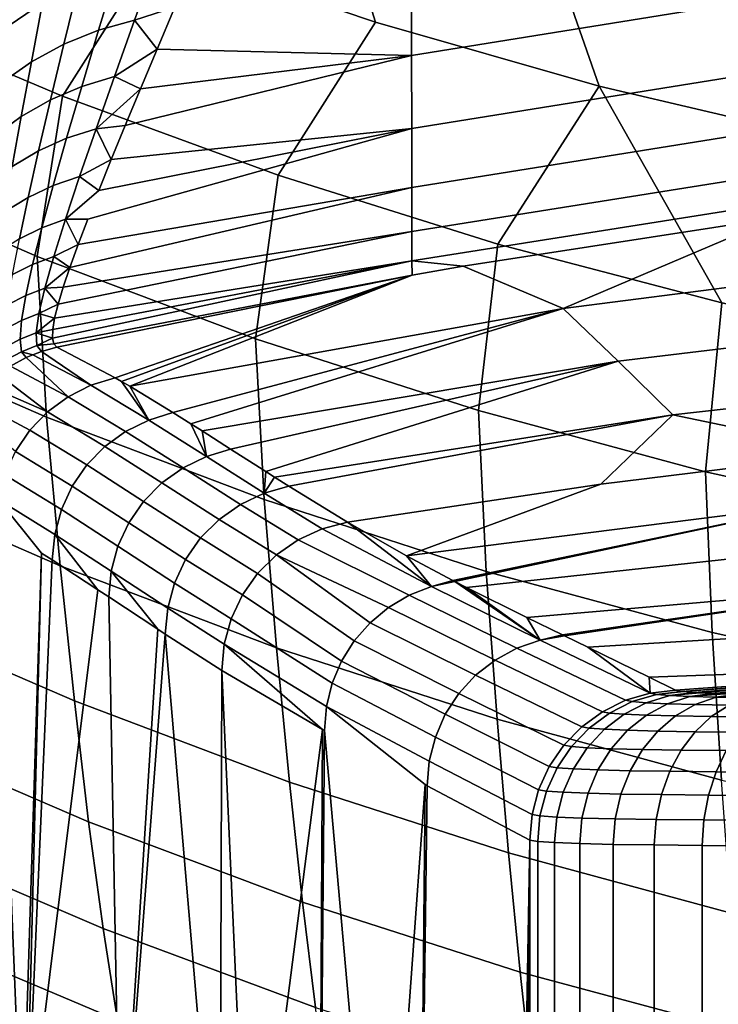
# Model space of a CAD drawing. Header units: metres. Extents: x -109 to 109, y -100 to 76.
# Tile 28 of 256: x -10 to -6, y -97 to -92. Entities that reach past the tile are written whole.
import ezdxf

# ---------------------------------------------------------------- set-up
doc = ezdxf.new("R2010")
doc.units = ezdxf.units.M
doc.layers.add('solid_21062310', color=7, linetype='CONTINUOUS')

msp = doc.modelspace()

# ---------------------------------------------------------------- linework, layer by layer
at = {"layer": 'solid_21062310'}
for points in [[(-7.994974, -91.958725, 5.749613), (-8.359971, -90.790932, 7.235559), (-9.485423, -90.399696, 6.964385), (-9.16076, -91.56488, 5.501159)], [(-6.805507, -92.298668, 5.964068), (-7.210625, -91.132439, 7.472275), (-8.359971, -90.790932, 7.235559), (-7.994974, -91.958725, 5.749613)], [(-10.778818, -91.880402, 3.531641), (-9.660081, -92.35273, 3.801727), (-9.16076, -91.56488, 5.501159), (-10.299483, -91.118431, 5.21953)], [(-5.595873, -92.583649, 6.143857), (-6.040655, -91.423203, 7.673823), (-7.210625, -91.132439, 7.472275), (-6.805507, -92.298668, 5.964068)], [(-7.803316, -92.135109, -34.388515), (-7.805161, -91.669975, -33.53965), (-5.877969, -91.359993, -33.725788), (-5.873408, -91.823662, -34.541683)], [(-9.943981, -91.976265, -32.494293), (-9.896369, -91.647713, -32.002205), (-9.700981, -91.521309, -32.111172), (-9.766285, -91.855827, -32.586796)], [(-9.660081, -92.35273, 3.801727), (-8.513852, -92.773033, 4.04208), (-7.994974, -91.958725, 5.749613), (-9.16076, -91.56488, 5.501159)], [(-9.372134, -91.679604, -32.764259), (-9.160293, -91.625877, -32.84713), (-9.276743, -91.947037, -33.305485), (-9.469018, -92.000412, -33.235077)], [(-9.276743, -91.947037, -33.305485), (-9.160293, -91.625877, -32.84713), (-8.962075, -91.642242, -32.986263), (-9.063025, -91.879051, -33.318329)], [(-9.574923, -91.756554, -32.677139), (-9.372134, -91.679604, -32.764259), (-9.469018, -92.000412, -33.235077), (-9.652923, -92.074844, -33.16148)], [(-9.063025, -91.879051, -33.318329), (-7.805161, -91.669975, -33.53965), (-7.803316, -92.135109, -34.388515), (-9.15766, -92.102631, -33.660267)], [(-9.766285, -91.855827, -32.586796), (-9.574923, -91.756554, -32.677139), (-9.652923, -92.074844, -33.16148), (-9.826304, -92.169472, -33.08556)], [(-7.802336, -92.52491, -35.271297), (-7.803316, -92.135109, -34.388515), (-5.873408, -91.823662, -34.541683), (-5.869787, -92.213707, -35.393372)], [(-9.987135, -92.283188, -33.008217), (-9.943981, -91.976265, -32.494293), (-9.766285, -91.855827, -32.586796), (-9.826304, -92.169472, -33.08556)], [(-9.660081, -92.35273, 3.801727), (-10.778818, -91.880402, 3.531641), (-10.928362, -92.712608, 1.897167), (-9.794872, -93.205093, 2.151138)], [(-9.276743, -91.947037, -33.305485), (-9.063025, -91.879051, -33.318329), (-9.15766, -92.102631, -33.660267)], [(-9.469018, -92.000412, -33.235077), (-9.276743, -91.947037, -33.305485), (-9.38441, -92.247879, -33.788975), (-9.558143, -92.300064, -33.730217)], [(-9.38441, -92.247879, -33.788975), (-9.276743, -91.947037, -33.305485), (-9.15766, -92.102631, -33.660267)], [(-8.513852, -92.773033, 4.04208), (-7.34333, -93.139984, 4.251931), (-6.805507, -92.298668, 5.964068), (-7.994974, -91.958725, 5.749613)], [(-9.652923, -92.074844, -33.16148), (-9.469018, -92.000412, -33.235077), (-9.558143, -92.300064, -33.730217), (-9.724165, -92.371239, -33.669128)], [(-9.826304, -92.169472, -33.08556), (-9.652923, -92.074844, -33.16148), (-9.724165, -92.371239, -33.669128), (-9.880534, -92.460564, -33.606426)], [(-9.401006, -92.689034, -34.736134), (-9.327055, -92.50811, -34.370171), (-7.803316, -92.135109, -34.388515), (-7.802336, -92.52491, -35.271297)], [(-9.38441, -92.247879, -33.788975), (-9.15766, -92.102631, -33.660267), (-9.245804, -92.312492, -34.011208)], [(-9.327055, -92.50811, -34.370171), (-9.245804, -92.312492, -34.011208), (-7.803316, -92.135109, -34.388515)], [(-9.245804, -92.312492, -34.011208), (-9.15766, -92.102631, -33.660267), (-7.803316, -92.135109, -34.388515)], [(-10.025419, -92.567001, -33.54285), (-9.987135, -92.283188, -33.008217), (-9.826304, -92.169472, -33.08556), (-9.880534, -92.460564, -33.606426)], [(-7.801882, -92.837677, -36.181549), (-7.802336, -92.52491, -35.271297), (-5.869787, -92.213707, -35.393372), (-5.866965, -92.527847, -36.274357)], [(-9.558143, -92.300064, -33.730217), (-9.38441, -92.247879, -33.788975), (-9.482359, -92.526268, -34.296627), (-9.6387, -92.576569, -34.248592)], [(-9.482359, -92.526268, -34.296627), (-9.38441, -92.247879, -33.788975), (-9.245804, -92.312492, -34.011208)], [(-9.724165, -92.371239, -33.669128), (-9.558143, -92.300064, -33.730217), (-9.6387, -92.576569, -34.248592), (-9.787962, -92.64389, -34.198895)], [(-9.482359, -92.526268, -34.296627), (-9.245804, -92.312492, -34.011208), (-9.327055, -92.50811, -34.370171)], [(-7.34333, -93.139984, 4.251931), (-6.151822, -93.452446, 4.430627), (-6.805507, -92.298668, 5.964068)], [(-4.942712, -93.709442, 4.577601), (-5.595873, -92.583649, 6.143857), (-6.805507, -92.298668, 5.964068), (-6.151822, -93.452446, 4.430627)], [(-9.880534, -92.460564, -33.606426), (-9.724165, -92.371239, -33.669128), (-9.787962, -92.64389, -34.198895), (-9.9284, -92.727448, -34.148125)], [(-8.513852, -92.773033, 4.04208), (-9.660081, -92.35273, 3.801727), (-9.794872, -93.205093, 2.151138), (-8.633253, -93.643402, 2.377185)], [(-10.05837, -92.826263, -34.096878), (-10.025419, -92.567001, -33.54285), (-9.880534, -92.460564, -33.606426), (-9.9284, -92.727448, -34.148125)], [(-9.6387, -92.576569, -34.248592), (-9.482359, -92.526268, -34.296627), (-9.569542, -92.78006, -34.82716), (-9.709785, -92.827942, -34.788834)], [(-9.644808, -93.007179, -35.37896), (-9.467269, -92.854935, -35.108089), (-7.802336, -92.52491, -35.271297), (-9.526238, -93.006096, -35.486)], [(-9.577851, -93.142395, -35.869125), (-9.526238, -93.006096, -35.486), (-7.802336, -92.52491, -35.271297), (-7.801882, -92.837677, -36.181549)], [(-9.569542, -92.78006, -34.82716), (-9.482359, -92.526268, -34.296627), (-9.401006, -92.689034, -34.736134)], [(-9.482359, -92.526268, -34.296627), (-9.327055, -92.50811, -34.370171), (-9.401006, -92.689034, -34.736134)], [(-9.467269, -92.854935, -35.108089), (-9.401006, -92.689034, -34.736134), (-7.802336, -92.52491, -35.271297)], [(-7.801616, -93.072273, -37.112892), (-7.801882, -92.837677, -36.181549), (-5.866965, -92.527847, -36.274357), (-5.864803, -92.764359, -37.178074)], [(-9.787962, -92.64389, -34.198895), (-9.6387, -92.576569, -34.248592), (-9.709785, -92.827942, -34.788834), (-9.84355, -92.891022, -34.749348)], [(-9.9284, -92.727448, -34.148125), (-9.787962, -92.64389, -34.198895), (-9.84355, -92.891022, -34.749348), (-9.969273, -92.968552, -34.709171)], [(-10.928362, -92.712608, 1.897167), (-10.876723, -93.567062, 0.273875), (-9.746114, -94.059998, 0.501627), (-9.794872, -93.205093, 2.151138)], [(-9.569542, -92.78006, -34.82716), (-9.401006, -92.689034, -34.736134), (-9.467269, -92.854935, -35.108089)], [(-7.801199, -93.228027, -38.059078), (-7.801616, -93.072273, -37.112892), (-5.864803, -92.764359, -37.178074), (-5.863159, -92.922066, -38.097958)], [(-9.709785, -92.827942, -34.788834), (-9.569542, -92.78006, -34.82716), (-9.644808, -93.007179, -35.37896), (-9.770413, -93.052284, -35.349266)], [(-9.644808, -93.007179, -35.37896), (-9.569542, -92.78006, -34.82716), (-9.467269, -92.854935, -35.108089)], [(-7.34333, -93.139984, 4.251931), (-8.513852, -92.773033, 4.04208), (-8.633253, -93.643402, 2.377185), (-7.446774, -94.026131, 2.574576)], [(-9.84355, -92.891022, -34.749348), (-9.709785, -92.827942, -34.788834), (-9.770413, -93.052284, -35.349266), (-9.890104, -93.110924, -35.318775)], [(-9.657264, -93.369278, -36.645943), (-9.621672, -93.263527, -36.256203), (-7.801882, -92.837677, -36.181549), (-7.801616, -93.072273, -37.112892)], [(-9.621672, -93.263527, -36.256203), (-9.577851, -93.142395, -35.869125), (-7.801882, -92.837677, -36.181549)], [(-9.969273, -92.968552, -34.709171), (-9.84355, -92.891022, -34.749348), (-9.890104, -93.110924, -35.318775), (-10.002481, -93.182411, -35.287857)], [(-7.529545, -93.256874, -39.016117), (-7.801199, -93.228027, -38.059078), (-5.863159, -92.922066, -38.097958), (-5.861886, -93.000313, -39.027466)], [(-4.674731, -93.183762, -46.643345), (-6.996861, -93.481583, -46.631065), (-5.861886, -93.000313, -39.027466), (-5.350048, -92.934624, -39.030369)], [(-9.770413, -93.052284, -35.349266), (-9.644808, -93.007179, -35.37896), (-9.706915, -93.20562, -35.950062), (-9.819536, -93.247803, -35.927914)], [(-9.706915, -93.20562, -35.950062), (-9.644808, -93.007179, -35.37896), (-9.577851, -93.142395, -35.869125)], [(-9.644808, -93.007179, -35.37896), (-9.526238, -93.006096, -35.486), (-9.577851, -93.142395, -35.869125)], [(-6.996861, -93.481583, -46.631065), (-7.529545, -93.256874, -39.016117), (-5.861886, -93.000313, -39.027466)], [(-9.890104, -93.110924, -35.318775), (-9.770413, -93.052284, -35.349266), (-9.819536, -93.247803, -35.927914), (-9.926758, -93.30204, -35.905216)], [(-9.702498, -93.53463, -37.429024), (-9.684198, -93.459564, -37.037052), (-7.801616, -93.072273, -37.112892), (-7.801199, -93.228027, -38.059078)], [(-9.684198, -93.459564, -37.037052), (-9.657264, -93.369278, -36.645943), (-7.801616, -93.072273, -37.112892)], [(-9.706915, -93.20562, -35.950062), (-9.577851, -93.142395, -35.869125), (-9.621672, -93.263527, -36.256203)], [(-6.151822, -93.452446, 4.430627), (-7.34333, -93.139984, 4.251931), (-7.446774, -94.026131, 2.574576), (-6.238808, -94.352058, 2.742681)], [(-4.477867, -93.495598, -54.260849), (-6.704055, -93.762634, -54.249664), (-6.996861, -93.481583, -46.631065), (-4.674731, -93.183762, -46.643345)], [(-9.819536, -93.247803, -35.927914), (-9.706915, -93.20562, -35.950062), (-9.754553, -93.373543, -36.538136), (-9.856052, -93.412857, -36.522484)], [(-9.794872, -93.205093, 2.151138), (-9.746114, -94.059998, 0.501627), (-8.588364, -94.498619, 0.704297), (-8.633253, -93.643402, 2.377185)], [(-9.754553, -93.373543, -36.538136), (-9.706915, -93.20562, -35.950062), (-9.621672, -93.263527, -36.256203)], [(-9.706226, -93.671127, -38.606159), (-9.713564, -93.640221, -38.214165), (-7.801199, -93.228027, -38.059078), (-7.800289, -93.304726, -39.014)], [(-9.713564, -93.640221, -38.214165), (-9.712306, -93.594788, -37.821594), (-7.801199, -93.228027, -38.059078)], [(-9.712306, -93.594788, -37.821594), (-9.702498, -93.53463, -37.429024), (-7.801199, -93.228027, -38.059078)], [(-7.529545, -93.256874, -39.016117), (-7.800289, -93.304726, -39.014), (-7.801199, -93.228027, -38.059078)], [(-9.926758, -93.30204, -35.905216), (-9.819536, -93.247803, -35.927914), (-9.856052, -93.412857, -36.522484), (-9.952608, -93.462982, -36.506435)], [(-9.754553, -93.373543, -36.538136), (-9.621672, -93.263527, -36.256203), (-9.657264, -93.369278, -36.645943)], [(-6.996861, -93.481583, -46.631065), (-9.302645, -93.896431, -46.583359), (-7.800289, -93.304726, -39.014), (-7.529545, -93.256874, -39.016117)], [(-9.706226, -93.671127, -38.606159), (-7.800289, -93.304726, -39.014), (-9.690252, -93.687737, -38.997036)], [(-9.380777, -93.85112, -45.046993), (-9.690252, -93.687737, -38.997036), (-7.800289, -93.304726, -39.014)], [(-9.34685, -93.870628, -45.713665), (-9.380777, -93.85112, -45.046993), (-7.800289, -93.304726, -39.014)], [(-9.302645, -93.896431, -46.583359), (-9.34685, -93.870628, -45.713665), (-7.800289, -93.304726, -39.014)], [(-9.856052, -93.412857, -36.522484), (-9.754553, -93.373543, -36.538136), (-9.786366, -93.509293, -37.140465), (-9.878832, -93.546021, -37.130371)], [(-9.786366, -93.509293, -37.140465), (-9.754553, -93.373543, -36.538136), (-9.684198, -93.459564, -37.037052)], [(-9.754553, -93.373543, -36.538136), (-9.657264, -93.369278, -36.645943), (-9.684198, -93.459564, -37.037052)], [(-9.952608, -93.462982, -36.506435), (-9.856052, -93.412857, -36.522484), (-9.878832, -93.546021, -37.130371), (-9.966737, -93.592552, -37.119957)], [(-9.786366, -93.509293, -37.140465), (-9.684198, -93.459564, -37.037052), (-9.702498, -93.53463, -37.429024)], [(-9.073171, -94.035995, -51.113045), (-9.302645, -93.896431, -46.583359), (-6.996861, -93.481583, -46.631065)], [(-9.073171, -94.035995, -51.113045), (-6.996861, -93.481583, -46.631065), (-8.977614, -94.096046, -53.002968)], [(-8.977614, -94.096046, -53.002968), (-6.996861, -93.481583, -46.631065), (-6.704055, -93.762634, -54.249664), (-8.917404, -94.134239, -54.194218)], [(-6.704055, -93.762634, -54.249664), (-4.477867, -93.495598, -54.260849), (-4.281984, -93.80925, -61.878193), (-6.412337, -94.048019, -61.867786)], [(-4.942712, -93.709442, 4.577601), (-6.151822, -93.452446, 4.430627), (-6.238808, -94.352058, 2.742681), (-5.012821, -94.620155, 2.88096)], [(-9.968217, -93.689812, -37.743088), (-9.966737, -93.592552, -37.119957), (-9.878832, -93.546021, -37.130371), (-9.886733, -93.646126, -37.748688)], [(-9.886733, -93.646126, -37.748688), (-9.878832, -93.546021, -37.130371), (-9.786366, -93.509293, -37.140465), (-9.800988, -93.611496, -37.753983)], [(-9.800988, -93.611496, -37.753983), (-9.786366, -93.509293, -37.140465), (-9.702498, -93.53463, -37.429024)], [(-9.800988, -93.611496, -37.753983), (-9.702498, -93.53463, -37.429024), (-9.712306, -93.594788, -37.821594)], [(-10.876723, -93.567062, 0.273875), (-10.797531, -94.362915, -1.382336), (-9.672375, -94.852646, -1.181316), (-9.746114, -94.059998, 0.501627)], [(-9.800988, -93.611496, -37.753983), (-9.712306, -93.594788, -37.821594), (-9.713564, -93.640221, -38.214165)], [(-9.956112, -93.754074, -38.372936), (-9.968217, -93.689812, -37.743088), (-9.886733, -93.646126, -37.748688), (-9.878617, -93.71228, -38.374268)], [(-9.878617, -93.71228, -38.374268), (-9.886733, -93.646126, -37.748688), (-9.800988, -93.611496, -37.753983), (-9.797062, -93.679092, -38.375263)], [(-9.797062, -93.679092, -38.375263), (-9.800988, -93.611496, -37.753983), (-9.713564, -93.640221, -38.214165)], [(-9.797062, -93.679092, -38.375263), (-9.713564, -93.640221, -38.214165), (-9.706226, -93.671127, -38.606159)], [(-8.633253, -93.643402, 2.377185), (-8.588364, -94.498619, 0.704297), (-7.406626, -94.881546, 0.881243), (-7.446774, -94.026131, 2.574576)], [(-9.81841, -93.728493, -39.002388), (-9.878617, -93.71228, -38.374268), (-9.797062, -93.679092, -38.375263), (-9.77328, -93.711411, -39.000591)], [(-9.77328, -93.711411, -39.000591), (-9.797062, -93.679092, -38.375263), (-9.706226, -93.671127, -38.606159), (-9.690252, -93.687737, -38.997036)], [(-9.380777, -93.85112, -45.046993), (-9.509606, -93.891266, -45.077042), (-9.77328, -93.711411, -39.000591), (-9.690252, -93.687737, -38.997036)], [(-9.937943, -93.790161, -39.006733), (-9.956112, -93.754074, -38.372936), (-9.878617, -93.71228, -38.374268), (-9.853363, -93.743935, -39.003723)], [(-9.631164, -93.952164, -45.081238), (-9.937943, -93.790161, -39.006733), (-9.853363, -93.743935, -39.003723)], [(-9.853363, -93.743935, -39.003723), (-9.878617, -93.71228, -38.374268), (-9.81841, -93.728493, -39.002388)], [(-9.509606, -93.891266, -45.077042), (-9.631164, -93.952164, -45.081238), (-9.853363, -93.743935, -39.003723), (-9.81841, -93.728493, -39.002388)], [(-9.509606, -93.891266, -45.077042), (-9.81841, -93.728493, -39.002388), (-9.77328, -93.711411, -39.000591)], [(-8.766212, -94.23085, -57.186806), (-8.917404, -94.134239, -54.194218), (-6.704055, -93.762634, -54.249664)], [(-8.766212, -94.23085, -57.186806), (-6.704055, -93.762634, -54.249664), (-8.578614, -94.350784, -60.896931)], [(-8.578614, -94.350784, -60.896931), (-6.704055, -93.762634, -54.249664), (-6.412337, -94.048019, -61.867786), (-8.531837, -94.380501, -61.820683)], [(-9.631164, -93.952164, -45.081238), (-9.740687, -94.032776, -45.084263), (-10.00074, -93.833893, -39.008732), (-9.937943, -93.790161, -39.006733)], [(-6.412337, -94.048019, -61.867786), (-4.281984, -93.80925, -61.878193), (-4.085715, -94.120239, -69.472885), (-5.442832, -94.250031, -69.467148)], [(-9.740687, -94.032776, -45.084263), (-10.066311, -93.890266, -39.010551), (-10.00074, -93.833893, -39.008732)], [(-9.509606, -93.891266, -45.077042), (-9.380777, -93.85112, -45.046993), (-9.34685, -93.870628, -45.713665), (-9.202023, -94.076187, -51.174583)], [(-10.137958, -93.968689, -39.012119), (-10.066311, -93.890266, -39.010551), (-9.740687, -94.032776, -45.084263), (-9.83501, -94.130768, -45.086025)], [(-9.631164, -93.952164, -45.081238), (-9.509606, -93.891266, -45.077042), (-9.202023, -94.076187, -51.174583), (-9.325095, -94.136467, -51.17873)], [(-9.202023, -94.076187, -51.174583), (-9.34685, -93.870628, -45.713665), (-9.302645, -93.896431, -46.583359)], [(-9.202023, -94.076187, -51.174583), (-9.302645, -93.896431, -46.583359), (-9.073171, -94.035995, -51.113045)], [(-9.83501, -94.130768, -45.086025), (-9.911406, -94.243309, -45.086479), (-10.177398, -94.02253, -39.012714), (-10.137958, -93.968689, -39.012119)], [(-9.740687, -94.032776, -45.084263), (-9.631164, -93.952164, -45.081238), (-9.325095, -94.136467, -51.17873), (-9.436109, -94.216881, -51.181641)], [(-9.83501, -94.130768, -45.086025), (-9.740687, -94.032776, -45.084263), (-9.436109, -94.216881, -51.181641), (-9.5318, -94.315056, -51.183231)], [(-9.746114, -94.059998, 0.501627), (-9.672375, -94.852646, -1.181316), (-8.521235, -95.288292, -1.002479), (-8.588364, -94.498619, 0.704297)], [(-9.325095, -94.136467, -51.17873), (-9.202023, -94.076187, -51.174583), (-8.894999, -94.270805, -57.271076), (-9.019469, -94.330505, -57.275261)], [(-9.202023, -94.076187, -51.174583), (-9.073171, -94.035995, -51.113045), (-8.977614, -94.096046, -53.002968), (-8.894999, -94.270805, -57.271076)], [(-8.457184, -94.42765, -63.293636), (-8.531837, -94.380501, -61.820683), (-6.412337, -94.048019, -61.867786)], [(-8.457184, -94.42765, -63.293636), (-6.412337, -94.048019, -61.867786), (-6.795879, -94.416733, -69.459785), (-8.143852, -94.620216, -69.450798)], [(-7.446774, -94.026131, 2.574576), (-7.406626, -94.881546, 0.881243), (-6.204158, -95.207603, 1.031914), (-6.238808, -94.352058, 2.742681)], [(-6.412337, -94.048019, -61.867786), (-5.442832, -94.250031, -69.467148), (-6.795879, -94.416733, -69.459785)], [(-8.894999, -94.270805, -57.271076), (-8.977614, -94.096046, -53.002968), (-8.917404, -94.134239, -54.194218)], [(-9.911406, -94.243309, -45.086479), (-9.83501, -94.130768, -45.086025), (-9.5318, -94.315056, -51.183231), (-9.609361, -94.428108, -51.183453)], [(-9.436109, -94.216881, -51.181641), (-9.325095, -94.136467, -51.17873), (-9.019469, -94.330505, -57.275261), (-9.131858, -94.410721, -57.278183)], [(-8.894999, -94.270805, -57.271076), (-8.917404, -94.134239, -54.194218), (-8.766212, -94.23085, -57.186806)], [(-9.5318, -94.315056, -51.183231), (-9.436109, -94.216881, -51.181641), (-9.131858, -94.410721, -57.278183), (-9.228815, -94.509064, -57.279755)], [(-8.894999, -94.270805, -57.271076), (-8.766212, -94.23085, -57.186806), (-8.578614, -94.350784, -60.896931), (-8.58759, -94.466095, -63.366928)], [(-9.967667, -94.367149, -45.085606), (-9.911406, -94.243309, -45.086479), (-9.609361, -94.428108, -51.183453), (-9.666512, -94.552734, -51.182304)], [(-9.019469, -94.330505, -57.275261), (-8.894999, -94.270805, -57.271076), (-8.58759, -94.466095, -63.366928), (-8.713536, -94.525169, -63.371235)], [(-5.442832, -94.250031, -69.467148), (-5.602011, -94.517487, -75.58474), (-7.83045, -94.798737, -75.543739), (-6.795879, -94.416733, -69.459785)], [(-9.609361, -94.428108, -51.183453), (-9.5318, -94.315056, -51.183231), (-9.228815, -94.509064, -57.279755), (-9.307451, -94.622604, -57.27993)], [(-9.131858, -94.410721, -57.278183), (-9.019469, -94.330505, -57.275261), (-8.713536, -94.525169, -63.371235), (-8.827381, -94.605171, -63.374271)], [(-10.797531, -94.362915, -1.382336), (-10.717123, -95.086166, -3.074614), (-9.597673, -95.571564, -2.89952), (-9.672375, -94.852646, -1.181316)], [(-10.002166, -94.498711, -45.083431), (-9.967667, -94.367149, -45.085606), (-9.666512, -94.552734, -51.182304), (-9.701573, -94.685257, -51.179813)], [(-8.58759, -94.466095, -63.366928), (-8.578614, -94.350784, -60.896931), (-8.531837, -94.380501, -61.820683)], [(-8.58759, -94.466095, -63.366928), (-8.531837, -94.380501, -61.820683), (-8.457184, -94.42765, -63.293636)], [(-6.238808, -94.352058, 2.742681), (-6.204158, -95.207603, 1.031914), (-4.984306, -95.475761, 1.155835), (-5.012821, -94.620155, 2.88096)], [(-9.666512, -94.552734, -51.182304), (-9.609361, -94.428108, -51.183453), (-9.307451, -94.622604, -57.27993), (-9.365421, -94.747955, -57.278698)], [(-9.228815, -94.509064, -57.279755), (-9.131858, -94.410721, -57.278183), (-8.827381, -94.605171, -63.374271), (-8.925677, -94.70369, -63.37595)], [(-8.58759, -94.466095, -63.366928), (-8.457184, -94.42765, -63.293636), (-8.143852, -94.620216, -69.450798), (-8.279636, -94.655365, -69.456406)], [(-6.795879, -94.416733, -69.459785), (-7.83045, -94.798737, -75.543739), (-8.143852, -94.620216, -69.450798)], [(-8.713536, -94.525169, -63.371235), (-8.58759, -94.466095, -63.366928), (-8.279636, -94.655365, -69.456406), (-8.407228, -94.713699, -69.460892)], [(-10.002166, -94.498711, -45.083431), (-9.771916, -94.784256, -49.990932), (-9.874408, -98.041023, -47.909271), (-10.014994, -94.633461, -45.057976)], [(-9.701573, -94.685257, -51.179813), (-9.715035, -94.820702, -51.145279), (-9.771916, -94.784256, -49.990932), (-10.002166, -94.498711, -45.083431)], [(-9.307451, -94.622604, -57.27993), (-9.228815, -94.509064, -57.279755), (-8.925677, -94.70369, -63.37595), (-9.005451, -94.817734, -63.376213)], [(-8.827381, -94.605171, -63.374271), (-8.713536, -94.525169, -63.371235), (-8.407228, -94.713699, -69.460892), (-8.5227, -94.793449, -69.464127)], [(-8.588364, -94.498619, 0.704297), (-8.521235, -95.288292, -1.002479), (-7.347133, -95.668541, -0.846378), (-7.406626, -94.881546, 0.881243)], [(-7.583526, -94.929794, -80.299797), (-7.83045, -94.798737, -75.543739), (-5.602011, -94.517487, -75.58474)], [(-7.583526, -94.929794, -80.299797), (-5.602011, -94.517487, -75.58474), (-7.572134, -94.935684, -80.518303)], [(-7.572134, -94.935684, -80.518303), (-5.602011, -94.517487, -75.58474), (-5.372286, -94.735504, -81.710602), (-7.511086, -94.967033, -81.687744)], [(-9.701573, -94.685257, -51.179813), (-9.666512, -94.552734, -51.182304), (-9.365421, -94.747955, -57.278698), (-9.400999, -94.881386, -57.2761)], [(-10.014994, -94.633461, -45.057976), (-9.874408, -98.041023, -47.909271), (-10.362122, -97.784813, -38.011684)], [(-9.365421, -94.747955, -57.278698), (-9.307451, -94.622604, -57.27993), (-9.005451, -94.817734, -63.376213), (-9.064287, -94.943855, -63.375057)], [(-8.925677, -94.70369, -63.37595), (-8.827381, -94.605171, -63.374271), (-8.5227, -94.793449, -69.464127), (-8.622497, -94.892143, -69.466003)], [(-8.279636, -94.655365, -69.456406), (-8.143852, -94.620216, -69.450798), (-7.696713, -94.962593, -80.525986)], [(-7.696713, -94.962593, -80.525986), (-8.143852, -94.620216, -69.450798), (-7.83045, -94.798737, -75.543739)], [(-9.701573, -94.685257, -51.179813), (-9.473031, -94.979286, -56.05645), (-9.715035, -94.820702, -51.145279)], [(-9.400999, -94.881386, -57.2761), (-9.414697, -95.017738, -57.240276), (-9.473031, -94.979286, -56.05645), (-9.701573, -94.685257, -51.179813)], [(-9.005451, -94.817734, -63.376213), (-8.925677, -94.70369, -63.37595), (-8.622497, -94.892143, -69.466003), (-8.703546, -95.006752, -69.466461)], [(-8.407228, -94.713699, -69.460892), (-8.279636, -94.655365, -69.456406), (-7.696713, -94.962593, -80.525986), (-7.815671, -95.008987, -80.530586)], [(-9.400999, -94.881386, -57.2761), (-9.365421, -94.747955, -57.278698), (-9.064287, -94.943855, -63.375057), (-9.100406, -95.078247, -63.372517)], [(-8.5227, -94.793449, -69.464127), (-8.407228, -94.713699, -69.460892), (-7.815671, -95.008987, -80.530586), (-7.925758, -95.07373, -80.534241)], [(-7.511086, -94.967033, -81.687744), (-5.372286, -94.735504, -81.710602), (-5.140056, -94.949936, -87.836594), (-7.189897, -95.127449, -87.80378)], [(-9.771916, -94.784256, -49.990932), (-9.856448, -98.050514, -48.273746), (-9.874408, -98.041023, -47.909271)], [(-9.771916, -94.784256, -49.990932), (-9.715035, -94.820702, -51.145279), (-9.856448, -98.050514, -48.273746)], [(-8.5227, -94.793449, -69.464127), (-8.024166, -95.155174, -80.536865), (-8.108385, -95.251244, -80.538391), (-8.622497, -94.892143, -69.466003)], [(-8.5227, -94.793449, -69.464127), (-7.925758, -95.07373, -80.534241), (-8.024166, -95.155174, -80.536865)], [(-7.696713, -94.962593, -80.525986), (-7.83045, -94.798737, -75.543739), (-7.583526, -94.929794, -80.299797)], [(-9.715035, -94.820702, -51.145279), (-9.473031, -94.979286, -56.05645), (-9.856448, -98.050514, -48.273746)], [(-9.672375, -94.852646, -1.181316), (-9.597673, -95.571564, -2.89952), (-8.453357, -96.003242, -2.74379), (-8.521235, -95.288292, -1.002479)], [(-9.064287, -94.943855, -63.375057), (-9.005451, -94.817734, -63.376213), (-8.703546, -95.006752, -69.466461), (-8.763352, -95.133736, -69.465492)], [(-9.400999, -94.881386, -57.2761), (-9.15377, -95.189987, -62.535454), (-9.414697, -95.017738, -57.240276)], [(-9.100406, -95.078247, -63.372517), (-9.113873, -95.215897, -63.345146), (-9.15377, -95.189987, -62.535454), (-9.400999, -94.881386, -57.2761)], [(-8.622497, -94.892143, -69.466003), (-8.108385, -95.251244, -80.538391), (-8.176267, -95.359482, -80.538788), (-8.703546, -95.006752, -69.466461)], [(-7.406626, -94.881546, 0.881243), (-7.347133, -95.668541, -0.846378), (-6.153195, -95.992241, -0.713482), (-6.204158, -95.207603, 1.031914)], [(-9.100406, -95.078247, -63.372517), (-9.064287, -94.943855, -63.375057), (-8.763352, -95.133736, -69.465492), (-8.800076, -95.269196, -69.463127)], [(-7.815671, -95.008987, -80.530586), (-7.696713, -94.962593, -80.525986), (-7.118327, -95.247757, -91.61972), (-7.242845, -95.290863, -91.624733)], [(-7.696713, -94.962593, -80.525986), (-7.583526, -94.929794, -80.299797), (-7.572134, -94.935684, -80.518303)], [(-7.696713, -94.962593, -80.525986), (-7.572134, -94.935684, -80.518303), (-7.118327, -95.247757, -91.61972)], [(-7.118327, -95.247757, -91.61972), (-7.572134, -94.935684, -80.518303), (-7.511086, -94.967033, -81.687744)], [(-7.118327, -95.247757, -91.61972), (-7.511086, -94.967033, -81.687744), (-7.189897, -95.127449, -87.80378)], [(-7.000735, -95.219765, -91.383255), (-7.189897, -95.127449, -87.80378), (-5.140056, -94.949936, -87.836594)], [(-7.000735, -95.219765, -91.383255), (-5.140056, -94.949936, -87.836594), (-6.988645, -95.225639, -91.61161)], [(-6.988645, -95.225639, -91.61161), (-5.140056, -94.949936, -87.836594), (-4.579761, -95.146477, -93.963341), (-6.865334, -95.285461, -93.937157)], [(-9.473031, -94.979286, -56.05645), (-9.414697, -95.017738, -57.240276), (-9.352147, -98.315109, -58.507946), (-9.856448, -98.050514, -48.273746)], [(-9.414697, -95.017738, -57.240276), (-9.15377, -95.189987, -62.535454), (-9.352147, -98.315109, -58.507946)], [(-8.703546, -95.006752, -69.466461), (-8.176267, -95.359482, -80.538788), (-8.226081, -95.477135, -80.538025), (-8.763352, -95.133736, -69.465492)], [(-7.925758, -95.07373, -80.534241), (-7.815671, -95.008987, -80.530586), (-7.242845, -95.290863, -91.624733), (-7.358621, -95.353859, -91.628799)], [(-10.717123, -95.086166, -3.074614), (-10.635036, -95.735397, -4.799646), (-9.521588, -96.215355, -4.649654), (-9.597673, -95.571564, -2.89952)], [(-8.800076, -95.269196, -69.463127), (-8.812583, -95.408958, -69.459435), (-9.113873, -95.215897, -63.345146), (-9.100406, -95.078247, -63.372517)], [(-8.024166, -95.155174, -80.536865), (-7.925758, -95.07373, -80.534241), (-7.358621, -95.353859, -91.628799), (-7.46251, -95.435013, -91.631805)], [(-8.763352, -95.133736, -69.465492), (-8.226081, -95.477135, -80.538025), (-8.256555, -95.601196, -80.53614), (-8.800076, -95.269196, -69.463127)], [(-8.108385, -95.251244, -80.538391), (-8.024166, -95.155174, -80.536865), (-7.46251, -95.435013, -91.631805), (-7.551691, -95.532127, -91.633675)], [(-7.118327, -95.247757, -91.61972), (-7.189897, -95.127449, -87.80378), (-7.000735, -95.219765, -91.383255)], [(-6.865334, -95.285461, -93.937157), (-4.579761, -95.146477, -93.963341), (-4.360211, -95.367386, -100.08902), (-6.538903, -95.444214, -100.065292)], [(-9.15377, -95.189987, -62.535454), (-9.113873, -95.215897, -63.345146), (-9.352147, -98.315109, -58.507946)], [(-9.113873, -95.215897, -63.345146), (-8.823882, -98.625832, -69.228455), (-9.352147, -98.315109, -58.507946)], [(-9.113873, -95.215897, -63.345146), (-8.812583, -95.408958, -69.459435), (-8.823882, -98.625832, -69.228455)], [(-7.118327, -95.247757, -91.61972), (-7.000735, -95.219765, -91.383255), (-6.988645, -95.225639, -91.61161)], [(-7.118327, -95.247757, -91.61972), (-6.988645, -95.225639, -91.61161), (-6.865334, -95.285461, -93.937157), (-6.533816, -95.529312, -102.703064)], [(-6.204158, -95.207603, 1.031914), (-6.153195, -95.992241, -0.713482), (-4.942622, -96.25843, -0.604199), (-4.984306, -95.475761, 1.155835)], [(-8.800076, -95.269196, -69.463127), (-8.277682, -95.722542, -80.314613), (-8.812583, -95.408958, -69.459435)], [(-8.256555, -95.601196, -80.53614), (-8.267022, -95.728523, -80.530952), (-8.277682, -95.722542, -80.314613), (-8.800076, -95.269196, -69.463127)], [(-8.176267, -95.359482, -80.538788), (-8.108385, -95.251244, -80.538391), (-7.551691, -95.532127, -91.633675), (-7.623738, -95.64257, -91.634346)], [(-6.533816, -95.529312, -102.703064), (-6.664874, -95.568031, -102.708488), (-7.242845, -95.290863, -91.624733), (-7.118327, -95.247757, -91.61972)], [(-8.521235, -95.288292, -1.002479), (-8.453357, -96.003242, -2.74379), (-7.287068, -96.379929, -2.607892), (-7.347133, -95.668541, -0.846378)], [(-6.664874, -95.568031, -102.708488), (-6.787457, -95.62851, -102.712921), (-7.358621, -95.353859, -91.628799), (-7.242845, -95.290863, -91.624733)], [(-6.533816, -95.529312, -102.703064), (-6.865334, -95.285461, -93.937157), (-6.538903, -95.444214, -100.065292)], [(-8.226081, -95.477135, -80.538025), (-8.176267, -95.359482, -80.538788), (-7.623738, -95.64257, -91.634346), (-7.676696, -95.763336, -91.633812)], [(-6.787457, -95.62851, -102.712921), (-6.897983, -95.708992, -102.716217), (-7.46251, -95.435013, -91.631805), (-7.358621, -95.353859, -91.628799)], [(-6.538903, -95.444214, -100.065292), (-4.360211, -95.367386, -100.08902), (-6.398115, -95.513496, -102.696793)], [(-4.360211, -95.367386, -100.08902), (-6.365109, -95.520363, -102.974304), (-6.398115, -95.513496, -102.696793)], [(-4.360211, -95.367386, -100.08902), (-6.356351, -95.5214, -103.019867), (-6.365109, -95.520363, -102.974304)], [(-4.360211, -95.367386, -100.08902), (-6.299051, -95.526154, -103.241875), (-6.356351, -95.5214, -103.019867)], [(-4.360211, -95.367386, -100.08902), (-6.269998, -95.527847, -103.327751), (-6.299051, -95.526154, -103.241875)], [(-4.360211, -95.367386, -100.08902), (-6.199445, -95.531013, -103.499268), (-6.269998, -95.527847, -103.327751)], [(-4.360211, -95.367386, -100.08902), (-6.137437, -95.533127, -103.623589), (-6.199445, -95.531013, -103.499268)], [(-8.812583, -95.408958, -69.459435), (-8.664528, -98.723633, -72.462372), (-8.823882, -98.625832, -69.228455)], [(-8.812583, -95.408958, -69.459435), (-8.277682, -95.722542, -80.314613), (-8.664528, -98.723633, -72.462372)], [(-6.897983, -95.708992, -102.716217), (-6.993223, -95.807121, -102.7183), (-7.551691, -95.532127, -91.633675), (-7.46251, -95.435013, -91.631805)], [(-8.256555, -95.601196, -80.53614), (-8.226081, -95.477135, -80.538025), (-7.676696, -95.763336, -91.633812), (-7.709125, -95.891136, -91.63208)], [(-6.533816, -95.529312, -102.703064), (-6.538903, -95.444214, -100.065292), (-6.398115, -95.513496, -102.696793)], [(-6.993223, -95.807121, -102.7183), (-7.070392, -95.920029, -102.719093), (-7.623738, -95.64257, -91.634346), (-7.551691, -95.532127, -91.633675)], [(-6.628831, -95.575119, -103.016014), (-6.664874, -95.568031, -102.708488), (-6.533816, -95.529312, -102.703064), (-6.499671, -95.536278, -102.994118)], [(-6.499671, -95.536278, -102.994118), (-6.428951, -95.542259, -103.280563), (-6.554163, -95.581207, -103.318619), (-6.628831, -95.575119, -103.016014)], [(-6.428951, -95.542259, -103.280563), (-6.322771, -95.547272, -103.556068), (-6.44206, -95.586296, -103.609657), (-6.554163, -95.581207, -103.318619)], [(-6.499671, -95.536278, -102.994118), (-6.533816, -95.529312, -102.703064), (-6.398115, -95.513496, -102.696793), (-6.365109, -95.520363, -102.974304)], [(-6.499671, -95.536278, -102.994118), (-6.365109, -95.520363, -102.974304), (-6.356351, -95.5214, -103.019867)], [(-6.428951, -95.542259, -103.280563), (-6.499671, -95.536278, -102.994118), (-6.356351, -95.5214, -103.019867), (-6.299051, -95.526154, -103.241875)], [(-6.428951, -95.542259, -103.280563), (-6.299051, -95.526154, -103.241875), (-6.269998, -95.527847, -103.327751)], [(-6.322771, -95.547272, -103.556068), (-6.428951, -95.542259, -103.280563), (-6.269998, -95.527847, -103.327751), (-6.199445, -95.531013, -103.499268)], [(-6.322771, -95.547272, -103.556068), (-6.199445, -95.531013, -103.499268), (-6.137437, -95.533127, -103.623589)], [(-6.182812, -95.551384, -103.816269), (-6.322771, -95.547272, -103.556068), (-6.137437, -95.533127, -103.623589), (-6.066806, -95.53508, -103.74585)], [(-6.011335, -95.554688, -104.057037), (-6.182812, -95.551384, -103.816269), (-6.066806, -95.53508, -103.74585), (-5.906682, -95.5383, -103.971031)], [(-9.597673, -95.571564, -2.89952), (-9.521588, -96.215355, -4.649654), (-8.384351, -96.642082, -4.516287), (-8.453357, -96.003242, -2.74379)], [(-6.749686, -95.635689, -103.035934), (-6.787457, -95.62851, -102.712921), (-6.664874, -95.568031, -102.708488), (-6.628831, -95.575119, -103.016014)], [(-6.628831, -95.575119, -103.016014), (-6.554163, -95.581207, -103.318619), (-6.671351, -95.641838, -103.353752), (-6.749686, -95.635689, -103.035934)], [(-6.554163, -95.581207, -103.318619), (-6.44206, -95.586296, -103.609657), (-6.553724, -95.646973, -103.659386), (-6.671351, -95.641838, -103.353752)], [(-6.44206, -95.586296, -103.609657), (-6.294294, -95.590469, -103.884499), (-6.398658, -95.651184, -103.947998), (-6.553724, -95.646973, -103.659386)], [(-6.322771, -95.547272, -103.556068), (-6.182812, -95.551384, -103.816269), (-6.294294, -95.590469, -103.884499), (-6.44206, -95.586296, -103.609657)], [(-6.294294, -95.590469, -103.884499), (-6.113237, -95.593819, -104.138802), (-6.208631, -95.654564, -104.215012), (-6.398658, -95.651184, -103.947998)], [(-6.182812, -95.551384, -103.816269), (-6.011335, -95.554688, -104.057037), (-6.113237, -95.593819, -104.138802), (-6.294294, -95.590469, -103.884499)], [(-6.113237, -95.593819, -104.138802), (-5.901772, -95.596397, -104.368546), (-5.986661, -95.657181, -104.456223), (-6.208631, -95.654564, -104.215012)], [(-8.256555, -95.601196, -80.53614), (-7.731434, -96.016541, -91.400085), (-7.958859, -99.178246, -86.783051), (-8.267022, -95.728523, -80.530952)], [(-7.709125, -95.891136, -91.63208), (-7.720256, -96.022522, -91.626938), (-7.731434, -96.016541, -91.400085), (-8.256555, -95.601196, -80.53614)], [(-7.070392, -95.920029, -102.719093), (-7.127235, -96.044418, -102.718582), (-7.676696, -95.763336, -91.633812), (-7.623738, -95.64257, -91.634346)], [(-6.858708, -95.716202, -103.053299), (-6.897983, -95.708992, -102.716217), (-6.787457, -95.62851, -102.712921), (-6.749686, -95.635689, -103.035934)], [(-6.749686, -95.635689, -103.035934), (-6.671351, -95.641838, -103.353752), (-6.777104, -95.722389, -103.384926), (-6.858708, -95.716202, -103.053299)], [(-6.671351, -95.641838, -103.353752), (-6.553724, -95.646973, -103.659386), (-6.654513, -95.727547, -103.703819), (-6.777104, -95.722389, -103.384926)], [(-6.553724, -95.646973, -103.659386), (-6.398658, -95.651184, -103.947998), (-6.492869, -95.731773, -104.004921), (-6.654513, -95.727547, -103.703819)], [(-7.347133, -95.668541, -0.846378), (-7.287068, -96.379929, -2.607892), (-6.101803, -96.700539, -2.492219), (-6.153195, -95.992241, -0.713482)], [(-6.398658, -95.651184, -103.947998), (-6.208631, -95.654564, -104.215012), (-6.294744, -95.735168, -104.283478), (-6.492869, -95.731773, -104.004921)], [(-6.208631, -95.654564, -104.215012), (-5.986661, -95.657181, -104.456223), (-6.06328, -95.737801, -104.53508), (-6.294744, -95.735168, -104.283478)], [(-10.635036, -95.735397, -4.799646), (-10.551953, -96.3088, -6.554228), (-9.444737, -96.782356, -6.42846), (-9.521588, -96.215355, -4.649654)], [(-8.277682, -95.722542, -80.314613), (-8.294339, -98.961273, -79.974884), (-8.664528, -98.723633, -72.462372)], [(-8.277682, -95.722542, -80.314613), (-8.267022, -95.728523, -80.530952), (-8.294339, -98.961273, -79.974884)], [(-8.267022, -95.728523, -80.530952), (-7.958859, -99.178246, -86.783051), (-8.294339, -98.961273, -79.974884)], [(-6.952718, -95.814323, -103.067612), (-6.993223, -95.807121, -102.7183), (-6.897983, -95.708992, -102.716217), (-6.858708, -95.716202, -103.053299)], [(-6.858708, -95.716202, -103.053299), (-6.777104, -95.722389, -103.384926), (-6.868339, -95.820503, -103.41124), (-6.952718, -95.814323, -103.067612)], [(-6.777104, -95.722389, -103.384926), (-6.654513, -95.727547, -103.703819), (-6.741496, -95.825661, -103.741653), (-6.868339, -95.820503, -103.41124)], [(-6.654513, -95.727547, -103.703819), (-6.492869, -95.731773, -104.004921), (-6.574188, -95.829887, -104.053612), (-6.741496, -95.825661, -103.741653)], [(-6.492869, -95.731773, -104.004921), (-6.294744, -95.735168, -104.283478), (-6.369073, -95.83329, -104.342186), (-6.574188, -95.829887, -104.053612)], [(-6.294744, -95.735168, -104.283478), (-6.06328, -95.737801, -104.53508), (-6.129403, -95.835915, -104.602821), (-6.369073, -95.83329, -104.342186)], [(-7.127235, -96.044418, -102.718582), (-7.162092, -96.176651, -102.716782), (-7.709125, -95.891136, -91.63208), (-7.676696, -95.763336, -91.633812)], [(-7.028972, -95.927193, -103.078438), (-7.070392, -95.920029, -102.719093), (-6.993223, -95.807121, -102.7183), (-6.952718, -95.814323, -103.067612)], [(-6.952718, -95.814323, -103.067612), (-6.868339, -95.820503, -103.41124), (-6.9424, -95.933334, -103.431931), (-7.028972, -95.927193, -103.078438)], [(-6.868339, -95.820503, -103.41124), (-6.741496, -95.825661, -103.741653), (-6.812139, -95.938469, -103.77179), (-6.9424, -95.933334, -103.431931)], [(-6.741496, -95.825661, -103.741653), (-6.574188, -95.829887, -104.053612), (-6.64025, -95.94268, -104.092659), (-6.812139, -95.938469, -103.77179)], [(-6.574188, -95.829887, -104.053612), (-6.369073, -95.83329, -104.342186), (-6.42946, -95.946068, -104.38945), (-6.64025, -95.94268, -104.092659)], [(-6.369073, -95.83329, -104.342186), (-6.129403, -95.835915, -104.602821), (-6.18311, -95.948677, -104.657478), (-6.42946, -95.946068, -104.38945)], [(-6.129403, -95.835915, -104.602821), (-5.859453, -95.838196, -104.831429), (-5.905587, -95.951118, -104.89254), (-6.18311, -95.948677, -104.657478)], [(-7.162092, -96.176651, -102.716782), (-7.173943, -96.312866, -102.713745), (-7.720256, -96.022522, -91.626938), (-7.709125, -95.891136, -91.63208)], [(-7.085247, -96.051506, -103.08548), (-7.127235, -96.044418, -102.718582), (-7.070392, -95.920029, -102.719093), (-7.028972, -95.927193, -103.078438)], [(-7.028972, -95.927193, -103.078438), (-6.9424, -95.933334, -103.431931), (-6.997128, -96.057587, -103.446388), (-7.085247, -96.051506, -103.08548)], [(-6.9424, -95.933334, -103.431931), (-6.812139, -95.938469, -103.77179), (-6.864388, -96.062683, -103.793358), (-6.997128, -96.057587, -103.446388)], [(-6.812139, -95.938469, -103.77179), (-6.64025, -95.94268, -104.092659), (-6.689134, -96.066872, -104.120918), (-6.864388, -96.062683, -103.793358)], [(-6.64025, -95.94268, -104.092659), (-6.42946, -95.946068, -104.38945), (-6.474149, -96.070229, -104.423889), (-6.689134, -96.066872, -104.120918)], [(-6.42946, -95.946068, -104.38945), (-6.18311, -95.948677, -104.657478), (-6.22284, -96.072815, -104.697472), (-6.474149, -96.070229, -104.423889)], [(-6.18311, -95.948677, -104.657478), (-5.905587, -95.951118, -104.89254), (-5.939649, -96.075409, -104.937332), (-6.22284, -96.072815, -104.697472)], [(-8.453357, -96.003242, -2.74379), (-8.384351, -96.642082, -4.516287), (-7.226097, -97.014343, -4.399934), (-7.287068, -96.379929, -2.607892)], [(-7.731434, -96.016541, -91.400085), (-7.763626, -99.300926, -90.745087), (-7.958859, -99.178246, -86.783051)], [(-7.731434, -96.016541, -91.400085), (-7.720256, -96.022522, -91.626938), (-7.763626, -99.300926, -90.745087)], [(-7.173943, -96.312866, -102.713745), (-7.23288, -99.628029, -101.51593), (-7.763626, -99.300926, -90.745087), (-7.720256, -96.022522, -91.626938)], [(-7.119901, -96.18364, -103.088524), (-7.162092, -96.176651, -102.716782), (-7.127235, -96.044418, -102.718582), (-7.085247, -96.051506, -103.08548)], [(-7.085247, -96.051506, -103.08548), (-6.997128, -96.057587, -103.446388), (-7.030931, -96.189644, -103.454193), (-7.119901, -96.18364, -103.088524)], [(-6.997128, -96.057587, -103.446388), (-6.864388, -96.062683, -103.793358), (-6.896722, -96.194687, -103.805733), (-7.030931, -96.189644, -103.454193)], [(-6.864388, -96.062683, -103.793358), (-6.689134, -96.066872, -104.120918), (-6.719419, -96.198837, -104.137581), (-6.896722, -96.194687, -103.805733)], [(-6.689134, -96.066872, -104.120918), (-6.474149, -96.070229, -104.423889), (-6.501841, -96.202171, -104.444496), (-6.719419, -96.198837, -104.137581)], [(-6.474149, -96.070229, -104.423889), (-6.22284, -96.072815, -104.697472), (-6.24744, -96.204727, -104.721626), (-6.501841, -96.202171, -104.444496)], [(-6.22284, -96.072815, -104.697472), (-5.939649, -96.075409, -104.937332), (-5.960647, -96.207451, -104.9645), (-6.24744, -96.204727, -104.721626)], [(-9.521588, -96.215355, -4.649654), (-9.444737, -96.782356, -6.42846), (-8.314767, -97.203262, -6.316664), (-8.384351, -96.642082, -4.516287)], [(-7.119901, -96.18364, -103.088524), (-7.131922, -96.319695, -103.087479), (-7.173943, -96.312866, -102.713745), (-7.162092, -96.176651, -102.716782)], [(-7.030931, -96.189644, -103.454193), (-7.042822, -96.325645, -103.455116), (-7.131922, -96.319695, -103.087479), (-7.119901, -96.18364, -103.088524)], [(-6.896722, -96.194687, -103.805733), (-6.908201, -96.330666, -103.80854), (-7.042822, -96.325645, -103.455116), (-7.030931, -96.189644, -103.454193)], [(-6.719419, -96.198837, -104.137581), (-6.730227, -96.334755, -104.142143), (-6.908201, -96.330666, -103.80854), (-6.896722, -96.194687, -103.805733)], [(-6.501841, -96.202171, -104.444496), (-6.511727, -96.338058, -104.450684), (-6.730227, -96.334755, -104.142143), (-6.719419, -96.198837, -104.137581)], [(-6.24744, -96.204727, -104.721626), (-6.256183, -96.340584, -104.729271), (-6.511727, -96.338058, -104.450684), (-6.501841, -96.202171, -104.444496)], [(-5.960647, -96.207451, -104.9645), (-5.96797, -96.342316, -104.973251), (-6.256183, -96.340584, -104.729271), (-6.24744, -96.204727, -104.721626)], [(-10.551953, -96.3088, -6.554228), (-10.467972, -96.805, -8.334972), (-9.367206, -97.271255, -8.232524), (-9.444737, -96.782356, -6.42846)], [(-7.173943, -96.312866, -102.713745), (-7.20344, -99.645134, -102.113373), (-7.23288, -99.628029, -101.51593)], [(-7.173943, -96.312866, -102.713745), (-7.173943, -99.661972, -102.71199), (-7.20344, -99.645134, -102.113373)], [(-7.131623, -99.670845, -103.087425), (-7.173943, -99.661972, -102.71199), (-7.173943, -96.312866, -102.713745), (-7.131922, -96.319695, -103.087479)], [(-7.042343, -99.678574, -103.45491), (-7.131623, -99.670845, -103.087425), (-7.131922, -96.319695, -103.087479), (-7.042822, -96.325645, -103.455116)], [(-6.907549, -99.685211, -103.80822), (-7.042343, -99.678574, -103.45491), (-7.042822, -96.325645, -103.455116), (-6.908201, -96.330666, -103.80854)], [(-6.729389, -99.690727, -104.141754), (-6.907549, -99.685211, -103.80822), (-6.908201, -96.330666, -103.80854), (-6.730227, -96.334755, -104.142143)], [(-7.287068, -96.379929, -2.607892), (-7.226097, -97.014343, -4.399934), (-6.049701, -97.331131, -4.300918), (-6.101803, -96.700539, -2.492219)], [(-6.51069, -99.694603, -104.450218), (-6.729389, -99.690727, -104.141754), (-6.730227, -96.334755, -104.142143), (-6.511727, -96.338058, -104.450684)], [(-6.254927, -99.696793, -104.728729), (-6.51069, -99.694603, -104.450218), (-6.511727, -96.338058, -104.450684), (-6.256183, -96.340584, -104.729271)], [(-6.256183, -96.340584, -104.729271), (-5.96797, -96.342316, -104.973251), (-5.967987, -99.697372, -104.971489), (-6.254927, -99.696793, -104.728729)], [(-8.384351, -96.642082, -4.516287), (-8.314767, -97.203262, -6.316664), (-7.164699, -97.570343, -6.219157), (-7.226097, -97.014343, -4.399934)], [(-9.444737, -96.782356, -6.42846), (-9.367206, -97.271255, -8.232524), (-8.244678, -97.685532, -8.141486), (-8.314767, -97.203262, -6.316664)], [(-10.467972, -96.805, -8.334972), (-10.326148, -97.248169, -10.133987), (-9.172642, -97.726181, -10.05046), (-9.367206, -97.271255, -8.232524)], [(-7.226097, -97.014343, -4.399934), (-7.164699, -97.570343, -6.219157), (-5.997292, -97.882652, -6.136196), (-6.049701, -97.331131, -4.300918)]]:
    msp.add_3dface(points, dxfattribs=at)

doc.saveas('drawing.dxf')
